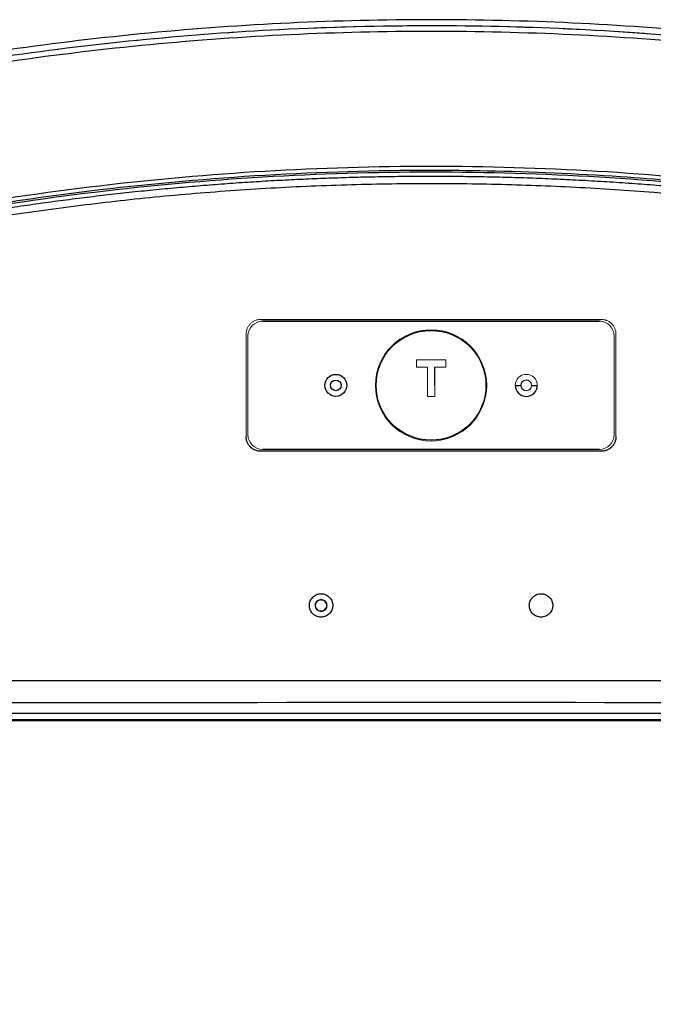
# Paper-space layout 'Sheet2' of a CAD drawing. Header units: millimetres. Extents: x 0 to 1118, y 0 to 864.
# Tile 48 of 85: x 735 to 778, y 294 to 362. Entities that reach past the tile are written whole.
import ezdxf

# ---------------------------------------------------------------- set-up
doc = ezdxf.new("R2010")
doc.units = ezdxf.units.MM
doc.styles.add('SLDTEXTSTYLE0', font='TXT', dxfattribs={"width": 0.605})
doc.dimstyles.new('SLDDIMSTYLE1', dxfattribs={"dimtxt": 5.650301, "dimasz": 4.572, "dimexe": 0, "dimexo": 0.0625, "dimgap": 1.412575, "dimtad": 0, "dimtih": 1, "dimtoh": 1, "dimdec": 1, "dimlfac": 2, "dimrnd": 1e-09, "dimzin": 12, "dimdsep": 46, "dimtxsty": 'SLDTEXTSTYLE0', "dimsah": 1, "dimcen": 0.09, "dimadec": 0, "dimazin": 3, "dimtfac": 1, "dimtdec": 1, "dimtofl": 0, "dimtmove": 0, "dimatfit": 3, "dimfxl": 1, "dimfrac": 2, "dimtolj": 1, "dimtzin": 12, "dimarcsym": 0})

# ---------------------------------------------------------------- blocks, each defined once
blk = doc.blocks.new('_D_11')
at = {"color": 7, "linetype": 'Continuous', "lineweight": 0}
for p, q in [((644.189, 350.559), (644.189, 267.562)), ((882.269, 350.559), (882.269, 267.562)), ((644.189, 269.162), (748.425, 269.162)), ((751.91, 269.62), (750.617, 269.62)), ((750.617, 269.62), (750.617, 260.943)), ((774.547, 269.62), (775.84, 269.62)), ((775.84, 269.62), (775.84, 260.943)), ((882.269, 269.162), (778.033, 269.162)), ((750.617, 260.943), (751.91, 260.943)), ((775.84, 260.943), (774.547, 260.943))]:
    blk.add_line(p, q, dxfattribs=at)
for points in [[(644.189, 269.162), (648.761, 268.4), (648.761, 269.924)], [(882.269, 269.162), (877.697, 269.924), (877.697, 268.4)]]:
    blk.add_solid(points, dxfattribs=at)
at = {"color": 7, "linetype": 'Continuous', "lineweight": 0, "char_height": 5.8208, "attachment_point": 1, "style": 'SLDTEXTSTYLE0'}
for s, insert in [('476.2', (753.527, 278.417)), ('18.75', (753.527, 268.446))]:
    blk.add_mtext(s, dxfattribs=dict(at, insert=insert))

psp = doc.layouts.new('Sheet2')

# ---------------------------------------------------------------- linework, layer by layer
at = {"color": 7, "linetype": 'Continuous', "lineweight": 30}
for p, q in [((751.729, 341.035), (774.729, 341.035)), ((774.729, 332.285), (751.729, 332.285)), ((810.729, 314.24), (713.229, 314.24)), ((763.229, 313.74), (704.066, 313.74)), ((810.729, 313.815), (713.229, 313.815)), ((763.229, 313.74), (763.229, 313.815)), ((822.749, 313.74), (763.229, 313.74))]:
    psp.add_line(p, q, dxfattribs=at)
at = {"color": 144, "linetype": 'Continuous', "lineweight": 0}
for p, q in [((750.604, 333.16), (750.604, 340.16)), ((750.729, 333.285), (750.729, 340.035)), ((775.729, 340.035), (775.729, 333.285)), ((775.854, 340.16), (775.854, 333.16)), ((763.479, 337.91), (763.479, 337.911)), ((763.479, 336.66), (763.479, 336.66)), ((755.355, 321.723), (755.322, 321.731)), ((755.322, 321.731), (755.355, 321.723)), ((755.368, 321.753), (755.344, 321.63)), ((756.121, 321.706), (756.087, 321.7)), ((763.229, 313.815), (763.229, 313.74))]:
    psp.add_line(p, q, dxfattribs=at)
psp.add_circle((763.229, 336.66), 3.8, dxfattribs=at)
at = {"color": 7, "linetype": 'Continuous', "lineweight": 30}
for centre, radius in [((763.229, 336.66), 3.75), ((756.729, 336.66), 0.75), ((756.729, 336.66), 0.363)]:
    psp.add_circle(centre, radius, dxfattribs=at)
at = {"color": 144, "linetype": 'Continuous', "lineweight": 0}
for centre, radius, start, end in [((751.729, 340.035), 1, 90, 180), ((774.729, 340.035), 1, 0, 90), ((769.729, 336.66), 0.75, 360, 180), ((769.729, 336.66), 0.368, 3.69861, 179.99937), ((769.729, 336.66), 0.368, 179.99937, 183.69861), ((769.729, 336.66), 0.368, 183.69861, 0.00072), ((769.729, 336.66), 0.368, 0.00072, 3.69861), ((751.729, 333.285), 1, 180, 270), ((774.729, 333.285), 1, 270, 0)]:
    psp.add_arc(centre, radius, start, end, dxfattribs=at)
at = {"color": 7, "linetype": 'Continuous', "lineweight": 30}
psp.add_arc((769.729, 336.66), 0.75, 180, 0, dxfattribs=at)
for points, knots in [([(838.559, 347.142), (832.589, 349.527), (826.504, 351.629), (814.162, 355.246), (807.905, 356.761), (795.274, 359.192), (788.9, 360.107), (776.095, 361.327), (769.662, 361.633), (756.798, 361.633), (750.365, 361.327), (737.559, 360.107), (731.185, 359.192), (718.553, 356.762), (712.296, 355.246), (699.953, 351.63), (693.869, 349.527), (687.898, 347.142)], [0, 0, 0, 0, 0.125, 0.125, 0.25, 0.25, 0.375, 0.375, 0.5, 0.5, 0.625, 0.625, 0.75, 0.75, 0.875, 0.875, 1, 1, 1, 1]), ([(688.054, 346.77), (688.362, 346.893), (688.983, 347.14), (689.924, 347.508), (690.881, 347.876), (691.853, 348.245), (692.841, 348.614), (693.845, 348.984), (694.865, 349.352), (695.901, 349.721), (696.953, 350.088), (698.021, 350.455), (699.105, 350.82), (700.206, 351.184), (701.323, 351.546), (702.456, 351.906), (703.605, 352.263), (704.771, 352.618), (706.849, 353.238), (710.004, 354.133), (714.409, 355.283), (719.326, 356.444), (725.949, 357.825), (734.147, 359.215), (743.58, 360.352), (753.279, 361.068), (762.875, 361.314), (772.824, 361.085), (780.915, 360.509), (787.497, 359.795), (792.302, 359.157), (797.09, 358.404), (801.22, 357.653), (804.675, 356.956), (807.441, 356.358), (810.131, 355.736), (812.747, 355.095), (815.287, 354.437), (817.753, 353.764), (820.144, 353.08), (822.462, 352.387), (824.705, 351.686), (826.875, 350.982), (828.973, 350.275), (830.997, 349.567), (832.95, 348.863), (834.832, 348.162), (836.643, 347.468), (837.824, 347), (838.403, 346.77)], [0, 0, 0, 0, 0.0064625, 0.0130218, 0.0196778, 0.0264305, 0.03328, 0.0402262, 0.047269, 0.0544085, 0.0616446, 0.0689775, 0.0764071, 0.0839334, 0.0915564, 0.0992762, 0.1070927, 0.1150059, 0.1230158, 0.1493303, 0.1788855, 0.2116815, 0.2477182, 0.3106458, 0.3735644, 0.4326831, 0.4999946, 0.5604261, 0.6264248, 0.6578927, 0.6893578, 0.7208203, 0.7522801, 0.7710968, 0.7894689, 0.8073964, 0.8248794, 0.8419178, 0.8585116, 0.8746609, 0.8903656, 0.9056258, 0.9204414, 0.9348124, 0.9487389, 0.9622211, 0.9752587, 0.9878518, 1, 1, 1, 1]), ([(838.235, 346.399), (837.921, 346.523), (837.295, 346.773), (836.353, 347.141), (835.41, 347.504), (834.465, 347.863), (833.518, 348.217), (832.57, 348.566), (831.62, 348.91), (830.668, 349.25), (829.715, 349.585), (828.76, 349.915), (827.803, 350.24), (826.844, 350.56), (825.884, 350.876), (824.922, 351.187), (823.959, 351.493), (822.994, 351.794), (822.027, 352.091), (821.059, 352.383), (818.876, 353.028), (815.467, 353.984), (810.813, 355.17), (806.133, 356.245), (799.861, 357.53), (791.964, 358.856), (782.423, 359.995), (772.837, 360.68), (763.23, 360.908), (753.623, 360.68), (744.038, 359.995), (734.495, 358.857), (726.598, 357.53), (720.326, 356.245), (715.646, 355.17), (710.991, 353.984), (707.29, 352.947), (704.527, 352.122), (702.691, 351.556), (700.861, 350.972), (699.038, 350.371), (697.22, 349.752), (695.408, 349.117), (693.602, 348.464), (691.803, 347.793), (690.008, 347.107), (688.818, 346.635), (688.222, 346.398)], [0, 0, 0, 0, 0.006582, 0.013162, 0.019742, 0.02632, 0.032898, 0.039475, 0.046051, 0.052628, 0.059204, 0.06578, 0.072356, 0.078932, 0.08551, 0.092087, 0.098666, 0.105246, 0.111826, 0.118408, 0.124992, 0.156265, 0.187511, 0.218748, 0.249994, 0.312481, 0.37499, 0.437492, 0.499989, 0.562482, 0.624994, 0.687496, 0.749998, 0.781239, 0.812476, 0.843726, 0.875006, 0.887512, 0.900013, 0.912512, 0.925008, 0.937503, 0.949997, 0.962494, 0.974992, 0.987494, 1, 1, 1, 1]), ([(850.685, 330.644), (850.391, 330.792), (849.805, 331.09), (848.921, 331.53), (848.036, 331.966), (847.149, 332.398), (846.259, 332.825), (845.368, 333.247), (844.474, 333.665), (843.578, 334.078), (842.68, 334.487), (841.78, 334.891), (840.878, 335.291), (839.973, 335.685), (839.067, 336.076), (838.159, 336.461), (837.249, 336.842), (836.338, 337.218), (835.424, 337.589), (834.508, 337.956), (833.591, 338.318), (832.672, 338.676), (831.751, 339.028), (830.829, 339.376), (829.119, 340.011), (825.249, 341.397), (819.603, 343.233), (813.45, 344.986), (808.468, 346.247), (803.193, 347.452), (795.772, 348.92), (785.884, 350.384), (774.576, 351.386), (763.228, 351.721), (751.881, 351.386), (740.573, 350.384), (730.701, 348.922), (723.279, 347.455), (715.905, 345.771), (707.275, 343.432), (699.022, 340.663), (691.948, 337.986), (687.736, 336.249), (683.958, 334.572), (682.005, 333.678), (680.217, 332.837), (678.592, 332.052), (677.128, 331.329), (676.207, 330.863), (675.772, 330.644)], [0, 0, 0, 0, 0.005437, 0.010875, 0.016312, 0.021749, 0.027186, 0.032623, 0.03806, 0.043497, 0.048933, 0.05437, 0.059806, 0.065241, 0.070677, 0.076112, 0.081547, 0.086981, 0.092415, 0.097849, 0.103283, 0.108716, 0.114148, 0.11958, 0.125012, 0.144294, 0.187517, 0.223106, 0.250017, 0.272442, 0.312518, 0.375015, 0.437512, 0.500008, 0.562505, 0.625002, 0.6875, 0.727309, 0.750001, 0.812495, 0.874993, 0.893798, 0.937504, 0.950282, 0.962116, 0.973004, 0.982948, 0.991946, 1, 1, 1, 1]), ([(675.893, 330.422), (676.164, 330.56), (676.705, 330.834), (677.514, 331.238), (678.317, 331.634), (679.114, 332.023), (679.904, 332.405), (680.688, 332.779), (681.465, 333.145), (682.236, 333.504), (683, 333.856), (683.757, 334.201), (684.508, 334.539), (685.252, 334.87), (685.989, 335.195), (686.719, 335.513), (687.442, 335.824), (688.158, 336.128), (688.866, 336.427), (689.568, 336.719), (690.262, 337.004), (690.949, 337.284), (691.629, 337.558), (692.301, 337.825), (692.966, 338.087), (693.624, 338.344), (694.274, 338.594), (694.916, 338.839), (695.55, 339.078), (696.177, 339.312), (696.797, 339.541), (697.408, 339.765), (698.012, 339.983), (698.608, 340.196), (699.196, 340.405), (699.776, 340.608), (700.348, 340.807), (700.913, 341.001), (701.469, 341.19), (702.017, 341.375), (702.557, 341.555), (703.09, 341.73), (703.614, 341.902), (704.129, 342.069), (704.637, 342.232), (705.137, 342.39), (705.628, 342.545), (706.111, 342.696), (706.586, 342.842), (707.052, 342.985), (707.51, 343.124), (707.96, 343.26), (708.401, 343.391), (708.835, 343.519), (709.259, 343.644), (709.675, 343.765), (710.083, 343.882), (710.482, 343.996), (710.873, 344.107), (711.256, 344.215), (711.629, 344.319), (711.995, 344.42), (712.351, 344.518), (712.699, 344.613), (713.039, 344.705), (713.37, 344.794), (713.692, 344.88), (714.006, 344.964), (714.311, 345.044), (714.608, 345.122), (714.896, 345.196), (715.175, 345.269), (715.445, 345.338), (715.707, 345.405), (715.96, 345.469), (716.205, 345.531), (716.44, 345.59), (716.667, 345.647), (716.886, 345.701), (717.095, 345.753), (717.296, 345.802), (717.488, 345.849), (717.671, 345.894), (717.845, 345.936), (718.011, 345.976), (718.168, 346.014), (720.106, 346.479), (723.841, 347.317), (729.404, 348.394), (734.997, 349.307), (742.486, 350.304), (751.897, 351.136), (760.728, 351.396), (768.821, 351.316), (775.527, 351.023), (782.859, 350.392), (789.289, 349.62), (795.459, 348.68), (801.825, 347.489), (808.146, 346.086), (812.356, 345.001), (814.511, 344.407), (814.648, 344.369), (814.833, 344.318), (815.067, 344.252), (815.349, 344.174), (815.679, 344.08), (816.057, 343.973), (816.484, 343.851), (816.958, 343.714), (817.481, 343.561), (818.051, 343.393), (818.669, 343.208), (819.334, 343.007), (820.047, 342.789), (820.807, 342.552), (821.614, 342.298), (822.468, 342.024), (823.368, 341.731), (824.315, 341.417), (825.307, 341.082), (826.345, 340.726), (827.429, 340.346), (828.558, 339.944), (829.731, 339.516), (830.949, 339.064), (832.21, 338.585), (833.516, 338.079), (834.864, 337.545), (836.254, 336.982), (837.687, 336.388), (839.161, 335.763), (840.675, 335.106), (842.23, 334.415), (843.824, 333.69), (845.457, 332.929), (847.128, 332.13), (848.837, 331.294), (849.983, 330.715), (850.564, 330.422)], [0, 0, 0, 0, 0.00504, 0.010031, 0.014972, 0.019863, 0.024704, 0.029496, 0.034237, 0.038929, 0.043571, 0.048163, 0.052705, 0.057198, 0.06164, 0.066032, 0.070375, 0.074667, 0.07891, 0.083102, 0.087245, 0.091337, 0.09538, 0.099372, 0.103314, 0.107207, 0.111049, 0.114841, 0.118583, 0.122276, 0.125918, 0.12951, 0.133052, 0.136543, 0.139985, 0.143377, 0.146719, 0.15001, 0.153252, 0.156443, 0.159585, 0.162676, 0.165718, 0.168709, 0.17165, 0.174542, 0.177383, 0.180174, 0.182915, 0.185606, 0.188247, 0.190838, 0.193379, 0.19587, 0.198311, 0.200702, 0.203043, 0.205334, 0.207575, 0.209766, 0.211907, 0.213997, 0.216038, 0.218029, 0.21997, 0.22186, 0.223701, 0.225492, 0.227232, 0.228923, 0.230564, 0.232154, 0.233695, 0.235185, 0.236626, 0.238016, 0.239357, 0.240647, 0.241887, 0.243078, 0.244218, 0.245309, 0.246349, 0.247339, 0.24828, 0.24917, 0.25001, 0.28126, 0.31251, 0.34376, 0.37501, 0.437511, 0.499996, 0.521108, 0.571421, 0.611015, 0.64285, 0.678565, 0.714279, 0.749991, 0.785702, 0.786207, 0.786989, 0.788049, 0.789386, 0.791001, 0.792893, 0.795063, 0.79751, 0.800235, 0.803238, 0.806518, 0.810076, 0.813911, 0.818024, 0.822414, 0.827082, 0.832027, 0.83725, 0.842751, 0.84853, 0.854586, 0.860919, 0.867531, 0.87442, 0.881587, 0.889031, 0.896753, 0.904753, 0.913031, 0.921586, 0.930418, 0.939527, 0.948914, 0.958578, 0.968519, 0.978736, 0.98923, 1, 1, 1, 1]), ([(676.112, 330.396), (676.41, 330.547), (677.007, 330.849), (677.905, 331.296), (678.805, 331.738), (679.707, 332.175), (680.612, 332.608), (681.518, 333.036), (682.427, 333.459), (683.337, 333.877), (684.25, 334.291), (685.165, 334.699), (686.082, 335.103), (687.001, 335.502), (687.922, 335.897), (688.845, 336.286), (689.77, 336.671), (690.698, 337.051), (691.627, 337.426), (692.559, 337.797), (693.492, 338.162), (694.428, 338.523), (695.366, 338.879), (697.751, 339.77), (701.604, 341.135), (706.962, 342.859), (712.369, 344.425), (719.687, 346.315), (728.976, 348.28), (740.298, 349.981), (751.729, 351.009), (763.229, 351.351), (774.728, 351.009), (786.159, 349.981), (797.482, 348.28), (806.77, 346.315), (814.088, 344.425), (819.495, 342.859), (824.853, 341.136), (828.969, 339.677), (831.874, 338.585), (833.588, 337.921), (835.296, 337.241), (836.996, 336.545), (838.69, 335.833), (840.376, 335.105), (842.056, 334.361), (843.728, 333.601), (845.393, 332.824), (847.052, 332.032), (848.703, 331.224), (849.798, 330.672), (850.346, 330.396)], [0, 0, 0, 0, 0.00555, 0.011098, 0.016646, 0.022191, 0.027736, 0.03328, 0.038824, 0.044366, 0.049908, 0.05545, 0.060992, 0.066534, 0.072076, 0.077618, 0.08316, 0.088704, 0.094248, 0.099793, 0.105339, 0.110886, 0.116435, 0.121985, 0.153132, 0.184253, 0.215374, 0.246522, 0.309666, 0.372811, 0.436405, 0.5, 0.563594, 0.62719, 0.690333, 0.753478, 0.784625, 0.815746, 0.846867, 0.878016, 0.888189, 0.898359, 0.908524, 0.918687, 0.928848, 0.939008, 0.949167, 0.959328, 0.969491, 0.979657, 0.989826, 1, 1, 1, 1]), ([(850.255, 330.225), (849.951, 330.377), (849.344, 330.682), (848.432, 331.134), (847.519, 331.579), (846.605, 332.019), (845.691, 332.453), (844.777, 332.882), (843.862, 333.305), (842.947, 333.722), (842.032, 334.134), (841.116, 334.54), (840.2, 334.94), (839.285, 335.335), (838.369, 335.725), (837.452, 336.108), (836.536, 336.487), (835.62, 336.86), (834.704, 337.227), (833.788, 337.589), (832.872, 337.945), (831.956, 338.297), (831.041, 338.642), (830.125, 338.983), (829.21, 339.318), (828.295, 339.648), (827.38, 339.972), (826.466, 340.291), (825.552, 340.605), (824.639, 340.914), (823.725, 341.217), (822.813, 341.515), (821.901, 341.808), (820.989, 342.096), (820.078, 342.379), (819.168, 342.657), (818.258, 342.93), (817.349, 343.197), (816.44, 343.46), (815.533, 343.717), (814.626, 343.97), (813.719, 344.217), (812.814, 344.46), (811.909, 344.698), (811.006, 344.931), (810.103, 345.159), (809.201, 345.382), (808.3, 345.6), (807.4, 345.814), (806.501, 346.022), (805.603, 346.226), (804.706, 346.426), (803.811, 346.62), (802.916, 346.81), (802.022, 346.995), (801.13, 347.176), (800.239, 347.352), (799.349, 347.523), (798.46, 347.69), (797.573, 347.852), (796.687, 348.01), (795.802, 348.164), (794.918, 348.313), (794.036, 348.457), (793.155, 348.597), (792.276, 348.733), (791.398, 348.864), (790.522, 348.991), (789.647, 349.114), (788.773, 349.232), (787.902, 349.347), (787.031, 349.457), (786.162, 349.562), (785.295, 349.664), (784.43, 349.762), (783.566, 349.855), (782.703, 349.944), (781.843, 350.029), (780.984, 350.111), (780.126, 350.188), (779.271, 350.261), (778.417, 350.33), (777.565, 350.395), (776.715, 350.457), (775.867, 350.514), (775.02, 350.568), (774.175, 350.617), (773.332, 350.663), (772.491, 350.705), (771.652, 350.744), (770.815, 350.779), (769.98, 350.81), (769.147, 350.837), (768.315, 350.861), (767.486, 350.881), (766.659, 350.897), (765.833, 350.91), (764.771, 350.922), (763.47, 350.929), (761.925, 350.925), (760.373, 350.908), (758.813, 350.879), (757.245, 350.836), (755.671, 350.781), (754.089, 350.713), (752.5, 350.631), (750.905, 350.536), (749.302, 350.427), (747.693, 350.304), (746.077, 350.167), (744.455, 350.015), (742.826, 349.85), (741.191, 349.669), (739.55, 349.474), (737.904, 349.263), (736.251, 349.038), (734.593, 348.797), (732.93, 348.54), (731.261, 348.268), (729.587, 347.98), (727.908, 347.676), (726.225, 347.355), (724.536, 347.018), (722.844, 346.664), (721.147, 346.294), (719.446, 345.906), (717.741, 345.502), (716.032, 345.08), (714.32, 344.64), (712.604, 344.183), (710.886, 343.708), (709.164, 343.216), (707.44, 342.704), (705.713, 342.175), (703.984, 341.627), (702.253, 341.061), (700.52, 340.476), (698.785, 339.871), (697.049, 339.248), (695.312, 338.605), (693.574, 337.944), (691.835, 337.262), (690.096, 336.561), (688.357, 335.84), (686.617, 335.099), (684.878, 334.338), (683.14, 333.557), (681.403, 332.755), (679.666, 331.932), (677.931, 331.091), (676.779, 330.514), (676.202, 330.225)], [0, 0, 0, 0, 0.005652, 0.011292, 0.01692, 0.022538, 0.028143, 0.033737, 0.03932, 0.044891, 0.050451, 0.055999, 0.061536, 0.067061, 0.072574, 0.078076, 0.083567, 0.089046, 0.094514, 0.09997, 0.105415, 0.110848, 0.116269, 0.121679, 0.127078, 0.132465, 0.137841, 0.143205, 0.148558, 0.153899, 0.159228, 0.164546, 0.169853, 0.175148, 0.180432, 0.185704, 0.190965, 0.196214, 0.201452, 0.206678, 0.211893, 0.217096, 0.222288, 0.227468, 0.232637, 0.237794, 0.24294, 0.248074, 0.253197, 0.258308, 0.263408, 0.268497, 0.273573, 0.278639, 0.283693, 0.288735, 0.293766, 0.298785, 0.303793, 0.30879, 0.313775, 0.318748, 0.32371, 0.328661, 0.3336, 0.338527, 0.343443, 0.348348, 0.353241, 0.358122, 0.362992, 0.367851, 0.372698, 0.377533, 0.382358, 0.38717, 0.391971, 0.396761, 0.401539, 0.406305, 0.411061, 0.415804, 0.420536, 0.425257, 0.429966, 0.434664, 0.43935, 0.444024, 0.448688, 0.453339, 0.45798, 0.462608, 0.467225, 0.471831, 0.476425, 0.481008, 0.485579, 0.490139, 0.498651, 0.507206, 0.515803, 0.524442, 0.533125, 0.54185, 0.550617, 0.559428, 0.56828, 0.577176, 0.586114, 0.595095, 0.604118, 0.613184, 0.622292, 0.631443, 0.640637, 0.649873, 0.659152, 0.668473, 0.677838, 0.687244, 0.696693, 0.706185, 0.71572, 0.725297, 0.734917, 0.744579, 0.754285, 0.764032, 0.773823, 0.783656, 0.793532, 0.80345, 0.813411, 0.823415, 0.833461, 0.843551, 0.853682, 0.863857, 0.874074, 0.884333, 0.894636, 0.904981, 0.915368, 0.925798, 0.936271, 0.946786, 0.957344, 0.967944, 0.978587, 0.989272, 1, 1, 1, 1]), ([(850.038, 329.784), (849.739, 329.935), (849.139, 330.236), (848.236, 330.682), (847.332, 331.123), (846.425, 331.56), (845.516, 331.992), (844.605, 332.419), (843.692, 332.841), (842.776, 333.259), (841.858, 333.672), (840.938, 334.08), (840.016, 334.483), (839.092, 334.881), (838.166, 335.275), (837.237, 335.664), (836.306, 336.048), (835.373, 336.427), (834.437, 336.802), (833.5, 337.171), (832.56, 337.536), (831.618, 337.896), (830.674, 338.252), (829.728, 338.602), (828.124, 339.187), (825.863, 339.985), (822.946, 340.961), (820.026, 341.886), (816.595, 342.912), (812.639, 344.011), (806.085, 345.665), (799.186, 347.109), (791.945, 348.306), (784.756, 349.283), (777.567, 349.955), (770.393, 350.321), (764.972, 350.447), (759.508, 350.419), (754.002, 350.233), (748.496, 349.892), (743.034, 349.395), (737.628, 348.748), (732.289, 347.957), (726.978, 347.017), (721.643, 345.92), (716.191, 344.637), (710.508, 343.115), (704.682, 341.363), (699.756, 339.706), (695.83, 338.275), (692.872, 337.143), (689.953, 335.973), (687.115, 334.783), (684.339, 333.565), (681.944, 332.468), (679.884, 331.493), (678.15, 330.651), (676.997, 330.074), (676.419, 329.784)], [0, 0, 0, 0, 0.005592, 0.011183, 0.016773, 0.022363, 0.027952, 0.033541, 0.039129, 0.044718, 0.050306, 0.055895, 0.061485, 0.067075, 0.072665, 0.078257, 0.083849, 0.089443, 0.095038, 0.100635, 0.106233, 0.111833, 0.117435, 0.123039, 0.128645, 0.145877, 0.162988, 0.179892, 0.19689, 0.222646, 0.248289, 0.30948, 0.339988, 0.370515, 0.430317, 0.460188, 0.490139, 0.520623, 0.551192, 0.581891, 0.612488, 0.642541, 0.672559, 0.702377, 0.732369, 0.763286, 0.795665, 0.830352, 0.864631, 0.882224, 0.899971, 0.91739, 0.934623, 0.951248, 0.967884, 0.978517, 0.989222, 1, 1, 1, 1]), ([(768.979, 336.66), (769, 336.66), (769.05, 336.66), (769.187, 336.66), (769.274, 336.66), (769.361, 336.66)], [0, 0, 0, 0, 0.5, 0.5, 1, 1, 1, 1]), ([(770.096, 336.66), (770.183, 336.66), (770.27, 336.66), (770.407, 336.66), (770.457, 336.66), (770.479, 336.66)], [0, 0, 0, 0, 0.5, 0.5, 1, 1, 1, 1]), ([(751.604, 332.16), (751.581, 332.16), (751.537, 332.161), (751.471, 332.167), (751.407, 332.178), (751.343, 332.193), (751.28, 332.213), (751.178, 332.252), (751.043, 332.323), (750.892, 332.448), (750.767, 332.601), (750.684, 332.756), (750.634, 332.9), (750.608, 333.028), (750.605, 333.116), (750.604, 333.16)], [0, 0, 0, 0, 0.042446, 0.084465, 0.12624, 0.167957, 0.209805, 0.251969, 0.376616, 0.500008, 0.62479, 0.75088, 0.833284, 0.915831, 1, 1, 1, 1]), ([(775.854, 333.16), (775.853, 333.137), (775.852, 333.093), (775.846, 333.027), (775.835, 332.962), (775.82, 332.899), (775.801, 332.836), (775.762, 332.734), (775.69, 332.599), (775.565, 332.448), (775.412, 332.323), (775.258, 332.24), (775.113, 332.19), (774.985, 332.164), (774.898, 332.161), (774.854, 332.16)], [0, 0, 0, 0, 0.042487, 0.084529, 0.126312, 0.16802, 0.209844, 0.251969, 0.376687, 0.500003, 0.624707, 0.750874, 0.833216, 0.915764, 1, 1, 1, 1]), ([(754.919, 321.63), (754.919, 321.651), (754.92, 321.694), (754.928, 321.758), (754.94, 321.82), (754.957, 321.88), (754.991, 321.968), (755.051, 322.078), (755.15, 322.199), (755.272, 322.3), (755.411, 322.374), (755.562, 322.42), (755.72, 322.434), (755.877, 322.419), (756.027, 322.374), (756.166, 322.3), (756.287, 322.198), (756.388, 322.076), (756.463, 321.938), (756.51, 321.787), (756.516, 321.683), (756.519, 321.63)], [0, 0, 0, 0, 0.0258508, 0.0512658, 0.0764069, 0.1014413, 0.1265381, 0.1883412, 0.2504664, 0.3127564, 0.3753765, 0.4376074, 0.5006828, 0.563078, 0.6253288, 0.6874196, 0.7500727, 0.8129899, 0.8752372, 0.9367411, 1, 1, 1, 1]), ([(769.939, 321.63), (769.939, 321.651), (769.94, 321.694), (769.948, 321.758), (769.96, 321.82), (769.977, 321.88), (770.011, 321.968), (770.071, 322.078), (770.17, 322.199), (770.292, 322.3), (770.431, 322.374), (770.582, 322.42), (770.74, 322.434), (770.897, 322.419), (771.047, 322.374), (771.186, 322.3), (771.307, 322.198), (771.408, 322.076), (771.483, 321.938), (771.53, 321.787), (771.536, 321.683), (771.539, 321.63)], [0, 0, 0, 0, 0.025851, 0.051266, 0.076407, 0.101441, 0.126538, 0.188341, 0.250466, 0.312756, 0.375377, 0.437607, 0.500683, 0.563078, 0.625329, 0.68742, 0.750073, 0.81299, 0.875237, 0.936741, 1, 1, 1, 1]), ([(756.519, 321.63), (756.518, 321.608), (756.517, 321.565), (756.51, 321.501), (756.497, 321.439), (756.48, 321.379), (756.447, 321.291), (756.387, 321.181), (756.287, 321.06), (756.166, 320.959), (756.026, 320.886), (755.875, 320.84), (755.718, 320.825), (755.56, 320.84), (755.41, 320.886), (755.271, 320.96), (755.15, 321.061), (755.049, 321.183), (754.975, 321.321), (754.927, 321.472), (754.921, 321.577), (754.919, 321.63)], [0, 0, 0, 0, 0.025851, 0.051266, 0.076407, 0.101441, 0.126538, 0.188341, 0.250466, 0.312756, 0.375377, 0.437607, 0.500683, 0.563078, 0.625329, 0.68742, 0.750073, 0.81299, 0.875237, 0.936741, 1, 1, 1, 1]), ([(771.539, 321.63), (771.538, 321.608), (771.537, 321.565), (771.53, 321.501), (771.517, 321.439), (771.5, 321.379), (771.467, 321.291), (771.407, 321.181), (771.307, 321.06), (771.186, 320.959), (771.046, 320.886), (770.895, 320.84), (770.738, 320.825), (770.58, 320.84), (770.43, 320.886), (770.291, 320.96), (770.17, 321.061), (770.069, 321.183), (769.995, 321.321), (769.947, 321.472), (769.941, 321.577), (769.939, 321.63)], [0, 0, 0, 0, 0.025851, 0.051266, 0.076407, 0.101441, 0.126538, 0.188341, 0.250466, 0.312756, 0.375377, 0.437607, 0.500683, 0.563078, 0.625329, 0.68742, 0.750073, 0.81299, 0.875237, 0.936741, 1, 1, 1, 1]), ([(731.635, 316.512), (732.874, 316.512), (735.352, 316.512), (739.068, 316.512), (742.785, 316.512), (746.502, 316.512), (750.219, 316.512), (753.936, 316.512), (757.653, 316.511), (761.369, 316.511), (765.086, 316.511), (768.803, 316.511), (772.52, 316.51), (776.237, 316.51), (779.954, 316.51), (783.671, 316.509), (787.388, 316.509), (791.105, 316.508), (793.583, 316.508), (794.822, 316.508)], [0, 0, 0, 0, 0.058821, 0.117643, 0.176465, 0.235287, 0.294109, 0.352932, 0.411755, 0.470578, 0.529401, 0.588225, 0.647049, 0.705874, 0.764698, 0.823523, 0.882349, 0.941174, 1, 1, 1, 1])]:
    psp.add_open_spline(points, degree=3, knots=knots, dxfattribs=at)
at = {"color": 144, "linetype": 'Continuous', "lineweight": 0}
for points, knots in [([(838.397, 346.769), (838.104, 346.886), (837.516, 347.12), (836.633, 347.465), (835.748, 347.807), (834.862, 348.144), (833.974, 348.477), (833.084, 348.806), (832.193, 349.131), (831.3, 349.452), (830.406, 349.768), (829.51, 350.08), (828.613, 350.388), (827.714, 350.692), (826.814, 350.992), (825.912, 351.287), (825.009, 351.578), (824.104, 351.865), (823.198, 352.148), (822.291, 352.426), (821.382, 352.701), (820.472, 352.971), (819.561, 353.236), (818.648, 353.498), (817.734, 353.755), (816.819, 354.008), (815.903, 354.257), (814.985, 354.501), (814.066, 354.741), (813.147, 354.977), (812.226, 355.209), (811.303, 355.436), (810.38, 355.659), (809.456, 355.878), (808.531, 356.092), (807.604, 356.302), (806.677, 356.508), (805.748, 356.71), (804.819, 356.907), (803.888, 357.1), (802.957, 357.288), (802.025, 357.472), (801.092, 357.652), (800.158, 357.828), (799.223, 357.999), (798.287, 358.165), (797.351, 358.328), (794.9, 358.741), (790.926, 359.346), (785.416, 360.032), (779.893, 360.567), (774.902, 360.912), (770.083, 361.133), (765.069, 361.251), (758.949, 361.225), (752.289, 360.975), (745.578, 360.492), (739.301, 359.838), (733.381, 359.04), (727.819, 358.128), (722.615, 357.13), (717.767, 356.074), (713.274, 354.984), (709.132, 353.882), (705.338, 352.79), (701.887, 351.727), (698.775, 350.711), (695.999, 349.756), (693.553, 348.877), (691.435, 348.086), (689.639, 347.396), (688.552, 346.964), (688.06, 346.769)], [0, 0, 0, 0, 0.006158, 0.012317, 0.018475, 0.024634, 0.030794, 0.036953, 0.043113, 0.049273, 0.055434, 0.061595, 0.067756, 0.073917, 0.080079, 0.086241, 0.092403, 0.098565, 0.104728, 0.110891, 0.117055, 0.123219, 0.129383, 0.135547, 0.141712, 0.147877, 0.154042, 0.160207, 0.166373, 0.172539, 0.178706, 0.184873, 0.19104, 0.197207, 0.203375, 0.209543, 0.215711, 0.221879, 0.228048, 0.234217, 0.240386, 0.246556, 0.252726, 0.258896, 0.265066, 0.271237, 0.277408, 0.283579, 0.31965, 0.355697, 0.391718, 0.427715, 0.453108, 0.485669, 0.525396, 0.572291, 0.615446, 0.656414, 0.695192, 0.731782, 0.766182, 0.798391, 0.82841, 0.856239, 0.881876, 0.905323, 0.926579, 0.945644, 0.962519, 0.977203, 0.989697, 1, 1, 1, 1]), ([(750.604, 340.16), (750.604, 340.182), (750.605, 340.226), (750.611, 340.292), (750.622, 340.357), (750.637, 340.421), (750.657, 340.483), (750.696, 340.585), (750.767, 340.72), (750.892, 340.872), (751.045, 340.996), (751.2, 341.079), (751.344, 341.129), (751.472, 341.155), (751.559, 341.158), (751.604, 341.16)], [0, 0, 0, 0, 0.042487, 0.084529, 0.126312, 0.16802, 0.209844, 0.251969, 0.376687, 0.500003, 0.624707, 0.750874, 0.833216, 0.915764, 1, 1, 1, 1]), ([(774.854, 341.16), (774.876, 341.159), (774.92, 341.158), (774.986, 341.152), (775.051, 341.141), (775.114, 341.126), (775.177, 341.107), (775.279, 341.068), (775.414, 340.996), (775.566, 340.871), (775.69, 340.718), (775.773, 340.563), (775.823, 340.419), (775.849, 340.291), (775.852, 340.204), (775.854, 340.16)], [0, 0, 0, 0, 0.042446, 0.084465, 0.12624, 0.167957, 0.209805, 0.251969, 0.376616, 0.500008, 0.62479, 0.75088, 0.833284, 0.915831, 1, 1, 1, 1]), ([(764.23, 338.411), (764.156, 338.411), (764.008, 338.411), (763.785, 338.411), (763.563, 338.411), (763.34, 338.411), (763.117, 338.411), (762.895, 338.411), (762.672, 338.411), (762.449, 338.411), (762.302, 338.411), (762.228, 338.411)], [0, 0, 0, 0, 0.111127, 0.222232, 0.333323, 0.444407, 0.555492, 0.666586, 0.777697, 0.888832, 1, 1, 1, 1]), ([(762.228, 337.911), (762.284, 337.911), (762.4, 337.911), (762.582, 337.911), (762.776, 337.911), (762.91, 337.911), (762.978, 337.911)], [0, 0, 0, 0, 0.225392, 0.467293, 0.725541, 1, 1, 1, 1]), ([(762.979, 337.91), (762.971, 337.91), (762.964, 337.91), (762.957, 337.91), (762.929, 337.91), (762.9, 337.91), (762.872, 337.91), (762.815, 337.91), (762.757, 337.91), (762.7, 337.91), (762.672, 337.91), (762.643, 337.91), (762.615, 337.91), (762.586, 337.91), (762.558, 337.91), (762.529, 337.91), (762.501, 337.91), (762.473, 337.91), (762.444, 337.91), (762.416, 337.91), (762.387, 337.91), (762.359, 337.91), (762.315, 337.91), (762.272, 337.91), (762.229, 337.91)], [0, 0, 0, 0, 0.000042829, 0.000042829, 0.000042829, 0.00021415, 0.00021415, 0.00021415, 0.00055681, 0.00055681, 0.00055681, 0.000728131, 0.000728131, 0.000728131, 0.000899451, 0.000899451, 0.000899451, 0.001070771, 0.001070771, 0.001070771, 0.001242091, 0.001242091, 0.001242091, 0.001503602, 0.001503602, 0.001503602, 0.001503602]), ([(763.479, 337.911), (763.548, 337.911), (763.681, 337.911), (763.875, 337.911), (764.057, 337.911), (764.173, 337.911), (764.23, 337.911)], [0, 0, 0, 0, 0.274741, 0.533083, 0.774889, 1, 1, 1, 1]), ([(764.229, 337.91), (764.222, 337.91), (764.215, 337.91), (764.208, 337.91), (764.18, 337.91), (764.153, 337.91), (764.125, 337.91), (764.07, 337.91), (764.014, 337.91), (763.959, 337.91), (763.931, 337.91), (763.904, 337.91), (763.876, 337.91), (763.848, 337.91), (763.821, 337.91), (763.793, 337.91), (763.765, 337.91), (763.737, 337.91), (763.71, 337.91), (763.682, 337.91), (763.654, 337.91), (763.626, 337.91), (763.577, 337.91), (763.528, 337.91), (763.479, 337.91)], [0, 0, 0, 0, 0.000041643, 0.000041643, 0.000041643, 0.000208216, 0.000208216, 0.000208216, 0.000541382, 0.000541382, 0.000541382, 0.000707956, 0.000707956, 0.000707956, 0.000874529, 0.000874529, 0.000874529, 0.001041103, 0.001041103, 0.001041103, 0.001207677, 0.001207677, 0.001207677, 0.001503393, 0.001503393, 0.001503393, 0.001503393]), ([(770.082, 336.716), (770.079, 336.731), (770.074, 336.758), (770.059, 336.799), (770.036, 336.845), (770.001, 336.895), (769.934, 336.958), (769.833, 337.011), (769.699, 337.024), (769.57, 336.99), (769.478, 336.922), (769.422, 336.849), (769.393, 336.788), (769.374, 336.724), (769.372, 336.681), (769.371, 336.66)], [0, 0, 0, 0, 0.040328, 0.08042, 0.12086, 0.185617, 0.250621, 0.379766, 0.500043, 0.62032, 0.749465, 0.814222, 0.879226, 0.93955, 1, 1, 1, 1]), ([(769.375, 336.603), (769.378, 336.589), (769.384, 336.561), (769.398, 336.52), (769.421, 336.474), (769.456, 336.424), (769.523, 336.361), (769.625, 336.309), (769.758, 336.295), (769.887, 336.33), (769.979, 336.397), (770.035, 336.471), (770.065, 336.532), (770.083, 336.595), (770.085, 336.638), (770.086, 336.66)], [0, 0, 0, 0, 0.040328, 0.08042, 0.12086, 0.185617, 0.250621, 0.379766, 0.500043, 0.62032, 0.749465, 0.814222, 0.879226, 0.93955, 1, 1, 1, 1]), ([(755.322, 321.731), (755.312, 321.734), (755.305, 321.736), (755.305, 321.736), (755.312, 321.734), (755.322, 321.731)], [0, 0, 0, 0, 0.5, 0.5, 1, 1, 1, 1]), ([(756.121, 321.702), (756.122, 321.697), (756.126, 321.687), (756.093, 321.824), (755.99, 321.948), (755.865, 322.022), (755.721, 322.047), (755.577, 322.023), (755.451, 321.95), (755.356, 321.839), (755.307, 321.702), (755.306, 321.556), (755.357, 321.42), (755.451, 321.308), (755.578, 321.236), (755.722, 321.211), (755.865, 321.238), (755.991, 321.312), (756.082, 321.425), (756.134, 321.563), (756.125, 321.658), (756.121, 321.706)], [0, 0, 0, 0, 0.045822, 0.110842, 0.163194, 0.21545, 0.267797, 0.32006, 0.3724, 0.424672, 0.477003, 0.529286, 0.581607, 0.633902, 0.68621, 0.738519, 0.790816, 0.843136, 0.895421, 0.947751, 1, 1, 1, 1]), ([(755.344, 321.63), (755.343, 321.728), (755.384, 321.825), (755.523, 321.964), (755.621, 322.005), (755.817, 322.005), (755.915, 321.964), (756.053, 321.825), (756.094, 321.728), (756.094, 321.63)], [0, 0, 0, 0, 0.25, 0.25, 0.5, 0.5, 0.75, 0.75, 1, 1, 1, 1]), ([(756.094, 321.63), (756.094, 321.532), (756.053, 321.434), (755.915, 321.295), (755.817, 321.254), (755.621, 321.255), (755.523, 321.295), (755.384, 321.434), (755.343, 321.531), (755.344, 321.63)], [0, 0, 0, 0, 0.25, 0.25, 0.5, 0.5, 0.75, 0.75, 1, 1, 1, 1]), ([(755.344, 321.63), (755.344, 321.728), (755.384, 321.825), (755.523, 321.964), (755.62, 322.005), (755.768, 322.004), (755.817, 321.995), (755.908, 321.957), (755.949, 321.929), (756.018, 321.86), (756.046, 321.818), (756.084, 321.728), (756.094, 321.679), (756.094, 321.63)], [0, 0, 0, 0, 0.25, 0.25, 0.5, 0.5, 0.625, 0.625, 0.75, 0.75, 0.875, 0.875, 1, 1, 1, 1]), ([(755.344, 321.63), (755.344, 321.532), (755.384, 321.434), (755.523, 321.295), (755.62, 321.254), (755.817, 321.255), (755.914, 321.295), (756.018, 321.399), (756.046, 321.441), (756.084, 321.531), (756.094, 321.58), (756.094, 321.63)], [0, 0, 0, 0, 0.25, 0.25, 0.5, 0.5, 0.75, 0.75, 0.875, 0.875, 1, 1, 1, 1]), ([(756.094, 321.63), (756.094, 321.58), (756.084, 321.531), (756.046, 321.441), (756.018, 321.399), (755.949, 321.33), (755.908, 321.302), (755.817, 321.264), (755.768, 321.255), (755.62, 321.254), (755.523, 321.295), (755.384, 321.434), (755.344, 321.531), (755.344, 321.63)], [0, 0, 0, 0, 0.125, 0.125, 0.25, 0.25, 0.375, 0.375, 0.5, 0.5, 0.75, 0.75, 1, 1, 1, 1]), ([(756.066, 321.769), (756.058, 321.787), (756.044, 321.819), (756.019, 321.854), (755.995, 321.884), (755.958, 321.921), (755.917, 321.949), (755.851, 321.983), (755.806, 321.996), (755.763, 322.002), (755.751, 322.003), (755.707, 322.006), (755.665, 322.002), (755.629, 321.994), (755.617, 321.991), (755.575, 321.978), (755.496, 321.939), (755.428, 321.872), (755.379, 321.796), (755.365, 321.752), (755.355, 321.723)], [0, 0, 0, 0, 0.064606, 0.111271, 0.136518, 0.185106, 0.278923, 0.295253, 0.422555, 0.423874, 0.43395, 0.461664, 0.565667, 0.567024, 0.577234, 0.605163, 0.709975, 0.853688, 0.902923, 1, 1, 1, 1]), ([(755.544, 322), (755.54, 322.01), (755.537, 322.016), (755.537, 322.016), (755.54, 322.01), (755.544, 322)], [0, 0, 0, 0, 0.5, 0.5, 1, 1, 1, 1]), ([(756.094, 321.63), (756.088, 321.679), (756.076, 321.776), (755.99, 321.902), (755.866, 321.982), (755.753, 322.015), (755.691, 322), (755.678, 321.996)], [0, 0, 0, 0, 0.233159, 0.466686, 0.699905, 0.933342, 1, 1, 1, 1]), ([(756.094, 321.63), (756.089, 321.58), (756.082, 321.498), (756.033, 321.434), (756.013, 321.409)], [0, 0, 0, 0, 0.61224, 1, 1, 1, 1]), ([(755.719, 321.22), (755.719, 321.217), (755.719, 321.21), (755.719, 321.204), (755.719, 321.202), (755.719, 321.206), (755.719, 321.213), (755.719, 321.218), (755.719, 321.22)], [0, 0, 0, 0, 0.170224, 0.330135, 0.50093, 0.758162, 0.878486, 1, 1, 1, 1])]:
    psp.add_open_spline(points, degree=3, knots=knots, dxfattribs=at)
at = {"color": 7, "linetype": 'Continuous', "lineweight": 30}
for points in [[(751.604, 341.16), (759.354, 341.16), (767.104, 341.16), (774.854, 341.16)], [(763.479, 336.66), (763.479, 337.078), (763.479, 337.496), (763.479, 337.911)], [(774.854, 332.16), (767.104, 332.16), (759.354, 332.16), (751.604, 332.16)], [(756.034, 321.369), (756.042, 321.362), (756.053, 321.353), (756.042, 321.362), (756.034, 321.369)], [(731.652, 315.008), (752.702, 315.015), (773.755, 315.015), (794.805, 315.008)]]:
    psp.add_open_spline(points, degree=3, dxfattribs=at)
at = {"color": 144, "linetype": 'Continuous', "lineweight": 0}
for points in [[(762.228, 338.411), (762.227, 338.245), (762.227, 338.078), (762.228, 337.911)], [(764.23, 337.911), (764.23, 338.078), (764.23, 338.245), (764.23, 338.411)], [(762.978, 337.911), (762.978, 337.525), (762.978, 337.137), (762.978, 336.747)], [(762.979, 336.66), (762.978, 337.078), (762.978, 337.495), (762.979, 337.91)], [(762.978, 336.747), (762.978, 336.468), (762.978, 336.188), (762.978, 335.909)], [(762.979, 335.91), (762.978, 336.159), (762.978, 336.409), (762.979, 336.66)], [(763.479, 335.909), (763.479, 336.159), (763.479, 336.409), (763.479, 336.66)], [(763.479, 336.66), (763.479, 336.409), (763.479, 336.159), (763.479, 335.91)], [(769.371, 336.66), (769.371, 336.65), (769.371, 336.631), (769.374, 336.612), (769.375, 336.603)], [(770.086, 336.66), (770.086, 336.669), (770.086, 336.688), (770.083, 336.707), (770.082, 336.716)], [(762.978, 335.909), (763.145, 335.909), (763.312, 335.909), (763.479, 335.909)], [(763.479, 335.91), (763.312, 335.909), (763.145, 335.909), (762.979, 335.91)], [(755.344, 321.63), (755.344, 321.661), (755.348, 321.692), (755.355, 321.723)], [(756.087, 321.7), (756.091, 321.677), (756.094, 321.653), (756.094, 321.63)]]:
    psp.add_open_spline(points, degree=3, dxfattribs=at)

# ---------------------------------------------------------------- dimensions: what is measured, and where the dimension line sits
at = {"color": 7, "linetype": 'Continuous', "lineweight": 0}
dim = psp.add_linear_dim(base=(882.269, 269.162), p1=(644.189, 352.16), p2=(882.269, 352.16), dimstyle='SLDDIMSTYLE1', dxfattribs=at)
dim.commit()
dim.dimension.update_dxf_attribs({"geometry": '_D_11', "text_midpoint": (763.229, 269.162), "dimtype": 160})

doc.saveas('drawing.dxf')
